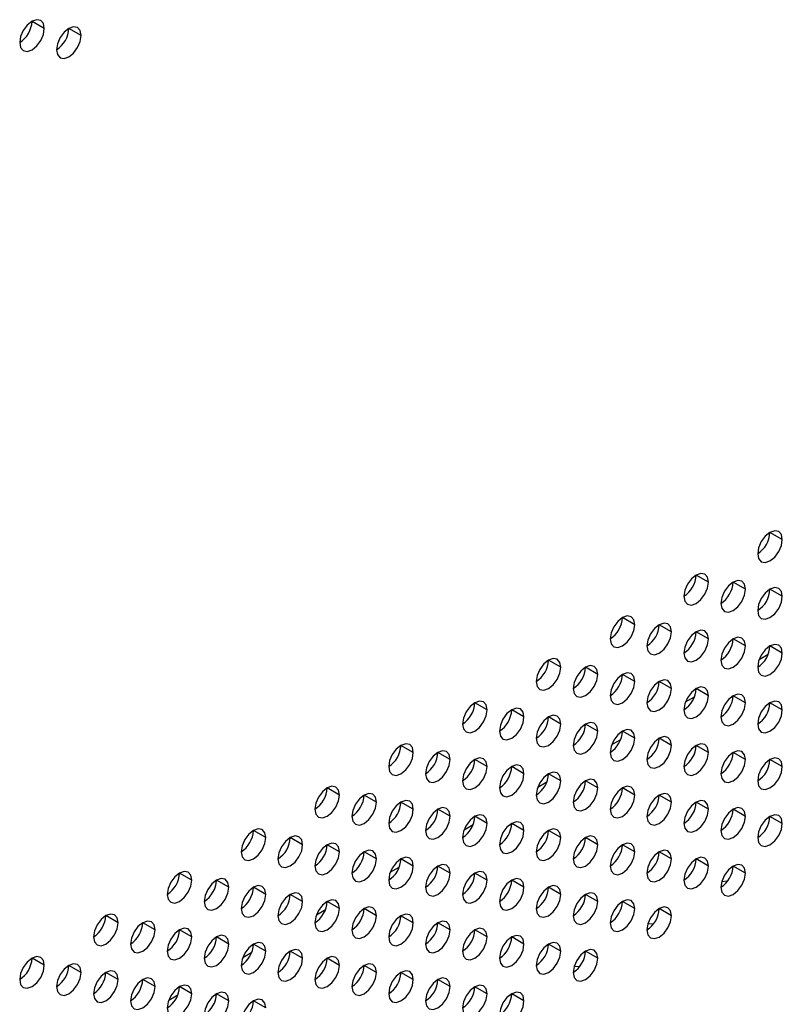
# Model space of a CAD drawing. Header units: millimetres. Extents: x 0 to 1118, y 0 to 864.
# Tile 166 of 256: x 964.16 to 968.54, y 649.1 to 654.76. Entities that reach past the tile are written whole.
import ezdxf

# ---------------------------------------------------------------- set-up
doc = ezdxf.new("R2010")
doc.units = ezdxf.units.MM

msp = doc.modelspace()

# ---------------------------------------------------------------- linework, layer by layer
at = {"color": 7, "linetype": 'Continuous', "lineweight": 25}
for p, q in [((964.3011, 654.7107), (964.2304, 654.7515)), ((964.5132, 654.6699), (964.4425, 654.7107)), ((968.5438, 651.7708), (968.473, 651.8116)), ((968.1195, 651.5259), (968.0488, 651.5667)), ((968.3316, 651.485), (968.2609, 651.5258)), ((968.5438, 651.4442), (968.473, 651.485)), ((967.6952, 651.2809), (967.6245, 651.3218)), ((967.9074, 651.2401), (967.8366, 651.2809)), ((968.1195, 651.1992), (968.0488, 651.2401)), ((968.3316, 651.1584), (968.2609, 651.1992)), ((968.5438, 651.1175), (968.473, 651.1584)), ((968.4115, 651.0814), (968.4633, 651.1113)), ((967.271, 651.036), (967.2003, 651.0768)), ((967.4831, 650.9952), (967.4124, 651.036)), ((967.6952, 650.9543), (967.6245, 650.9951)), ((967.9074, 650.9135), (967.8366, 650.9543)), ((967.9872, 650.8365), (968.039, 650.8664)), ((968.1195, 650.8726), (968.0488, 650.9134)), ((968.3316, 650.8318), (968.2609, 650.8726)), ((966.8467, 650.7911), (966.776, 650.8319)), ((968.5438, 650.7909), (968.473, 650.8317)), ((967.0588, 650.7502), (966.9881, 650.7911)), ((967.271, 650.7094), (967.2003, 650.7502)), ((967.4831, 650.6685), (967.4124, 650.7094)), ((967.6952, 650.6277), (967.6245, 650.6685)), ((966.4224, 650.5462), (966.3517, 650.587)), ((967.563, 650.5916), (967.6147, 650.6215)), ((967.9074, 650.5869), (967.8366, 650.6277)), ((968.1195, 650.546), (968.0488, 650.5868)), ((966.6346, 650.5053), (966.5639, 650.5461)), ((968.3316, 650.5052), (968.2609, 650.546)), ((966.8467, 650.4645), (966.776, 650.5053)), ((968.5438, 650.4643), (968.473, 650.5051)), ((967.0588, 650.4236), (966.9881, 650.4644)), ((967.271, 650.3828), (967.2003, 650.4236)), ((967.1387, 650.3467), (967.1905, 650.3765)), ((967.4831, 650.3419), (967.4124, 650.3827)), ((965.9982, 650.3012), (965.9275, 650.3421)), ((966.2103, 650.2604), (966.1396, 650.3012)), ((967.6952, 650.3011), (967.6245, 650.3419)), ((967.9074, 650.2602), (967.8366, 650.3011)), ((966.4224, 650.2195), (966.3517, 650.2604)), ((968.1195, 650.2194), (968.0488, 650.2602)), ((966.6346, 650.1787), (966.5639, 650.2195)), ((968.3316, 650.1785), (968.2609, 650.2194)), ((966.7145, 650.1017), (966.7662, 650.1316)), ((966.8467, 650.1379), (966.776, 650.1787)), ((967.0588, 650.097), (966.9881, 650.1378)), ((968.5438, 650.1377), (968.473, 650.1785)), ((965.5739, 650.0563), (965.5032, 650.0971)), ((967.271, 650.0562), (967.2003, 650.097)), ((965.786, 650.0155), (965.7153, 650.0563)), ((965.9982, 649.9746), (965.9275, 650.0154)), ((967.4831, 650.0153), (967.4124, 650.0561)), ((967.6952, 649.9745), (967.6245, 650.0153)), ((966.2103, 649.9338), (966.1396, 649.9746)), ((967.9074, 649.9336), (967.8366, 649.9744)), ((966.4224, 649.8929), (966.3517, 649.9338)), ((968.1195, 649.8928), (968.0488, 649.9336)), ((965.1496, 649.8114), (965.0789, 649.8522)), ((966.2902, 649.8568), (966.342, 649.8867)), ((966.6346, 649.8521), (966.5639, 649.8929)), ((966.8467, 649.8112), (966.776, 649.8521)), ((968.2518, 649.8868), (968.2606, 649.8852)), ((968.3316, 649.8519), (968.2609, 649.8927)), ((965.3618, 649.7705), (965.2911, 649.8114)), ((967.0588, 649.7704), (966.9881, 649.8112)), ((965.5739, 649.7297), (965.5032, 649.7705)), ((965.786, 649.6889), (965.7153, 649.7297)), ((967.271, 649.7295), (967.2003, 649.7704)), ((967.4831, 649.6887), (967.4124, 649.7295)), ((968.1984, 649.7755), (968.1904, 649.7771)), ((965.9982, 649.648), (965.9275, 649.6888)), ((967.6952, 649.6478), (967.6245, 649.6887)), ((965.8659, 649.6119), (965.9177, 649.6418)), ((966.2103, 649.6072), (966.1396, 649.648)), ((967.8275, 649.6419), (967.8364, 649.6402)), ((967.9074, 649.607), (967.8366, 649.6478)), ((964.7254, 649.5665), (964.6547, 649.6073)), ((964.9375, 649.5256), (964.8668, 649.5664)), ((966.4224, 649.5663), (966.3517, 649.6071)), ((966.6346, 649.5255), (966.5639, 649.5663)), ((965.1496, 649.4848), (965.0789, 649.5256)), ((966.8467, 649.4846), (966.776, 649.5254)), ((967.7741, 649.5306), (967.7662, 649.5321)), ((965.3618, 649.4439), (965.2911, 649.4848)), ((967.0588, 649.4438), (966.9881, 649.4846)), ((965.4417, 649.367), (965.4934, 649.3968)), ((965.5739, 649.4031), (965.5032, 649.4439)), ((965.786, 649.3622), (965.7153, 649.4031)), ((967.271, 649.4029), (967.2003, 649.4437)), ((967.4033, 649.397), (967.4121, 649.3953)), ((967.4831, 649.3621), (967.4124, 649.4029)), ((964.3011, 649.3216), (964.2304, 649.3624)), ((965.9982, 649.3214), (965.9275, 649.3622)), ((964.5132, 649.2807), (964.4425, 649.3215)), ((964.7254, 649.2399), (964.6547, 649.2807)), ((966.2103, 649.2805), (966.1396, 649.3214)), ((966.4224, 649.2397), (966.3517, 649.2805)), ((967.3499, 649.2857), (967.3419, 649.2872)), ((964.9375, 649.199), (964.8668, 649.2398)), ((966.6346, 649.1989), (966.5639, 649.2397)), ((965.1496, 649.1582), (965.0789, 649.199)), ((966.8467, 649.158), (966.776, 649.1988)), ((965.0174, 649.122), (965.0692, 649.1519)), ((965.3618, 649.1173), (965.2911, 649.1581)), ((965.5739, 649.0765), (965.5032, 649.1173)), ((966.979, 649.152), (966.9878, 649.1504)), ((967.0588, 649.1172), (966.9881, 649.158))]:
    msp.add_line(p, q, dxfattribs=at)
at = {"color": 7, "linetype": 'Continuous', "lineweight": 25, "flags": 128}
for points in [[(964.3011, 654.7107), (964.2957, 654.7389), (964.2804, 654.7565), (964.2575, 654.761), (964.2304, 654.7516), (964.2033, 654.7297), (964.1804, 654.6988), (964.1651, 654.6634), (964.1597, 654.6291)], [(964.5132, 654.6699), (964.5079, 654.698), (964.4925, 654.7157), (964.4696, 654.7201), (964.4425, 654.7107), (964.4155, 654.6889), (964.3925, 654.6579), (964.3772, 654.6226), (964.3718, 654.5882)], [(964.1597, 654.6291), (964.1651, 654.6009), (964.1804, 654.5833), (964.2033, 654.5788), (964.2304, 654.5882), (964.2575, 654.6101), (964.2804, 654.641), (964.2957, 654.6764), (964.3011, 654.7107)], [(964.3718, 654.5882), (964.3772, 654.5601), (964.3925, 654.5425), (964.4155, 654.538), (964.4425, 654.5474), (964.4696, 654.5692), (964.4925, 654.6002), (964.5079, 654.6355), (964.5132, 654.6699)], [(968.5438, 651.7708), (968.5384, 651.7989), (968.523, 651.8166), (968.5001, 651.821), (968.473, 651.8116), (968.446, 651.7898), (968.423, 651.7588), (968.4077, 651.7235), (968.4023, 651.6891)], [(968.4023, 651.6891), (968.4077, 651.661), (968.423, 651.6434), (968.446, 651.6389), (968.473, 651.6483), (968.5001, 651.6701), (968.523, 651.7011), (968.5384, 651.7364), (968.5438, 651.7708)], [(968.1195, 651.5259), (968.1141, 651.554), (968.0988, 651.5716), (968.0758, 651.5761), (968.0488, 651.5667), (968.0217, 651.5449), (967.9988, 651.5139), (967.9835, 651.4786), (967.9781, 651.4442)], [(967.9781, 651.4442), (967.9835, 651.4161), (967.9988, 651.3984), (968.0217, 651.394), (968.0488, 651.4034), (968.0758, 651.4252), (968.0988, 651.4562), (968.1141, 651.4915), (968.1195, 651.5259)], [(968.3316, 651.485), (968.3262, 651.5131), (968.3109, 651.5308), (968.288, 651.5352), (968.2609, 651.5258), (968.2339, 651.504), (968.2109, 651.4731), (968.1956, 651.4377), (968.1902, 651.4034)], [(968.1902, 651.4034), (968.1956, 651.3752), (968.2109, 651.3576), (968.2339, 651.3531), (968.2609, 651.3625), (968.288, 651.3844), (968.3109, 651.4153), (968.3262, 651.4507), (968.3316, 651.485)], [(968.5438, 651.4442), (968.5384, 651.4723), (968.523, 651.4899), (968.5001, 651.4944), (968.473, 651.485), (968.446, 651.4632), (968.423, 651.4322), (968.4077, 651.3969), (968.4023, 651.3625)], [(968.4023, 651.3625), (968.4077, 651.3344), (968.423, 651.3167), (968.446, 651.3123), (968.473, 651.3217), (968.5001, 651.3435), (968.523, 651.3745), (968.5384, 651.4098), (968.5438, 651.4442)], [(967.6952, 651.2809), (967.6898, 651.3091), (967.6745, 651.3267), (967.6516, 651.3312), (967.6245, 651.3218), (967.5975, 651.2999), (967.5745, 651.269), (967.5592, 651.2336), (967.5538, 651.1993)], [(967.5538, 651.1993), (967.5592, 651.1712), (967.5745, 651.1535), (967.5975, 651.1491), (967.6245, 651.1585), (967.6516, 651.1803), (967.6745, 651.2112), (967.6898, 651.2466), (967.6952, 651.2809)], [(967.9074, 651.2401), (967.902, 651.2682), (967.8866, 651.2859), (967.8637, 651.2903), (967.8366, 651.2809), (967.8096, 651.2591), (967.7866, 651.2281), (967.7713, 651.1928), (967.7659, 651.1584)], [(967.7659, 651.1584), (967.7713, 651.1303), (967.7866, 651.1127), (967.8096, 651.1082), (967.8366, 651.1176), (967.8637, 651.1394), (967.8866, 651.1704), (967.902, 651.2057), (967.9074, 651.2401)], [(968.1195, 651.1992), (968.1141, 651.2274), (968.0988, 651.245), (968.0758, 651.2495), (968.0488, 651.2401), (968.0217, 651.2182), (967.9988, 651.1873), (967.9835, 651.152), (967.9781, 651.1176)], [(968.3316, 651.1584), (968.3262, 651.1865), (968.3109, 651.2042), (968.288, 651.2086), (968.2609, 651.1992), (968.2339, 651.1774), (968.2109, 651.1464), (968.1956, 651.1111), (968.1902, 651.0767)], [(967.9781, 651.1176), (967.9835, 651.0895), (967.9988, 651.0718), (968.0217, 651.0674), (968.0488, 651.0768), (968.0758, 651.0986), (968.0988, 651.1295), (968.1141, 651.1649), (968.1195, 651.1992)], [(968.1902, 651.0767), (968.1956, 651.0486), (968.2109, 651.031), (968.2339, 651.0265), (968.2609, 651.0359), (968.288, 651.0578), (968.3109, 651.0887), (968.3262, 651.124), (968.3316, 651.1584)], [(968.5438, 651.1175), (968.5384, 651.1457), (968.523, 651.1633), (968.5001, 651.1678), (968.473, 651.1584), (968.446, 651.1365), (968.423, 651.1056), (968.4077, 651.0703), (968.4023, 651.0359)], [(968.4023, 651.0359), (968.4077, 651.0078), (968.423, 650.9901), (968.446, 650.9857), (968.473, 650.9951), (968.5001, 651.0169), (968.523, 651.0478), (968.5384, 651.0832), (968.5438, 651.1175)], [(967.271, 651.036), (967.2656, 651.0641), (967.2503, 651.0818), (967.2273, 651.0862), (967.2003, 651.0768), (967.1732, 651.055), (967.1503, 651.0241), (967.1349, 650.9887), (967.1295, 650.9544)], [(967.1295, 650.9544), (967.1349, 650.9262), (967.1503, 650.9086), (967.1732, 650.9041), (967.2003, 650.9135), (967.2273, 650.9354), (967.2503, 650.9663), (967.2656, 651.0017), (967.271, 651.036)], [(967.4831, 650.9952), (967.4777, 651.0233), (967.4624, 651.0409), (967.4394, 651.0454), (967.4124, 651.036), (967.3853, 651.0142), (967.3624, 650.9832), (967.3471, 650.9479), (967.3417, 650.9135)], [(967.3417, 650.9135), (967.3471, 650.8854), (967.3624, 650.8677), (967.3853, 650.8633), (967.4124, 650.8727), (967.4394, 650.8945), (967.4624, 650.9255), (967.4777, 650.9608), (967.4831, 650.9952)], [(967.6952, 650.9543), (967.6898, 650.9825), (967.6745, 651.0001), (967.6516, 651.0046), (967.6245, 650.9951), (967.5975, 650.9733), (967.5745, 650.9424), (967.5592, 650.907), (967.5538, 650.8727)], [(967.5538, 650.8727), (967.5592, 650.8445), (967.5745, 650.8269), (967.5975, 650.8224), (967.6245, 650.8318), (967.6516, 650.8537), (967.6745, 650.8846), (967.6898, 650.92), (967.6952, 650.9543)], [(967.9074, 650.9135), (967.902, 650.9416), (967.8866, 650.9593), (967.8637, 650.9637), (967.8366, 650.9543), (967.8096, 650.9325), (967.7866, 650.9015), (967.7713, 650.8662), (967.7659, 650.8318)], [(968.1195, 650.8726), (968.1141, 650.9008), (968.0988, 650.9184), (968.0758, 650.9229), (968.0488, 650.9135), (968.0217, 650.8916), (967.9988, 650.8607), (967.9835, 650.8253), (967.9781, 650.791)], [(967.7659, 650.8318), (967.7713, 650.8037), (967.7866, 650.786), (967.8096, 650.7816), (967.8366, 650.791), (967.8637, 650.8128), (967.8866, 650.8438), (967.902, 650.8791), (967.9074, 650.9135)], [(967.9781, 650.791), (967.9835, 650.7628), (967.9988, 650.7452), (968.0217, 650.7407), (968.0488, 650.7501), (968.0758, 650.772), (968.0988, 650.8029), (968.1141, 650.8383), (968.1195, 650.8726)], [(968.3316, 650.8318), (968.3262, 650.8599), (968.3109, 650.8776), (968.288, 650.882), (968.2609, 650.8726), (968.2339, 650.8508), (968.2109, 650.8198), (968.1956, 650.7845), (968.1902, 650.7501)], [(966.8467, 650.7911), (966.8413, 650.8192), (966.826, 650.8369), (966.803, 650.8413), (966.776, 650.8319), (966.7489, 650.8101), (966.726, 650.7791), (966.7107, 650.7438), (966.7053, 650.7094)], [(968.1902, 650.7501), (968.1956, 650.722), (968.2109, 650.7044), (968.2339, 650.6999), (968.2609, 650.7093), (968.288, 650.7311), (968.3109, 650.7621), (968.3262, 650.7974), (968.3316, 650.8318)], [(968.5438, 650.7909), (968.5384, 650.8191), (968.523, 650.8367), (968.5001, 650.8412), (968.473, 650.8318), (968.446, 650.8099), (968.423, 650.779), (968.4077, 650.7436), (968.4023, 650.7093)], [(966.7053, 650.7094), (966.7107, 650.6813), (966.726, 650.6637), (966.7489, 650.6592), (966.776, 650.6686), (966.803, 650.6904), (966.826, 650.7214), (966.8413, 650.7567), (966.8467, 650.7911)], [(967.0588, 650.7502), (967.0534, 650.7784), (967.0381, 650.796), (967.0152, 650.8005), (966.9881, 650.7911), (966.9611, 650.7692), (966.9381, 650.7383), (966.9228, 650.703), (966.9174, 650.6686)], [(966.9174, 650.6686), (966.9228, 650.6405), (966.9381, 650.6228), (966.9611, 650.6184), (966.9881, 650.6278), (967.0152, 650.6496), (967.0381, 650.6805), (967.0534, 650.7159), (967.0588, 650.7502)], [(967.271, 650.7094), (967.2656, 650.7375), (967.2503, 650.7552), (967.2273, 650.7596), (967.2003, 650.7502), (967.1732, 650.7284), (967.1503, 650.6974), (967.1349, 650.6621), (967.1295, 650.6278)], [(968.4023, 650.7093), (968.4077, 650.6811), (968.423, 650.6635), (968.446, 650.659), (968.473, 650.6685), (968.5001, 650.6903), (968.523, 650.7212), (968.5384, 650.7566), (968.5438, 650.7909)], [(967.1295, 650.6278), (967.1349, 650.5996), (967.1503, 650.582), (967.1732, 650.5775), (967.2003, 650.5869), (967.2273, 650.6088), (967.2503, 650.6397), (967.2656, 650.675), (967.271, 650.7094)], [(967.4831, 650.6685), (967.4777, 650.6967), (967.4624, 650.7143), (967.4394, 650.7188), (967.4124, 650.7094), (967.3853, 650.6875), (967.3624, 650.6566), (967.3471, 650.6213), (967.3417, 650.5869)], [(967.3417, 650.5869), (967.3471, 650.5588), (967.3624, 650.5411), (967.3853, 650.5367), (967.4124, 650.5461), (967.4394, 650.5679), (967.4624, 650.5989), (967.4777, 650.6342), (967.4831, 650.6685)], [(967.6952, 650.6277), (967.6898, 650.6558), (967.6745, 650.6735), (967.6516, 650.6779), (967.6245, 650.6685), (967.5975, 650.6467), (967.5745, 650.6158), (967.5592, 650.5804), (967.5538, 650.5461)], [(967.9074, 650.5869), (967.902, 650.615), (967.8866, 650.6326), (967.8637, 650.6371), (967.8366, 650.6277), (967.8096, 650.6058), (967.7866, 650.5749), (967.7713, 650.5396), (967.7659, 650.5052)], [(966.4224, 650.5462), (966.4171, 650.5743), (966.4017, 650.5919), (966.3788, 650.5964), (966.3517, 650.587), (966.3247, 650.5652), (966.3017, 650.5342), (966.2864, 650.4989), (966.281, 650.4645)], [(967.5538, 650.5461), (967.5592, 650.5179), (967.5745, 650.5003), (967.5975, 650.4958), (967.6245, 650.5052), (967.6516, 650.5271), (967.6745, 650.558), (967.6898, 650.5933), (967.6952, 650.6277)], [(967.7659, 650.5052), (967.7713, 650.4771), (967.7866, 650.4594), (967.8096, 650.455), (967.8366, 650.4644), (967.8637, 650.4862), (967.8866, 650.5172), (967.902, 650.5525), (967.9074, 650.5869)], [(968.1195, 650.546), (968.1141, 650.5741), (968.0988, 650.5918), (968.0758, 650.5962), (968.0488, 650.5868), (968.0217, 650.565), (967.9988, 650.5341), (967.9835, 650.4987), (967.9781, 650.4644)], [(966.281, 650.4645), (966.2864, 650.4364), (966.3017, 650.4187), (966.3247, 650.4143), (966.3517, 650.4237), (966.3788, 650.4455), (966.4017, 650.4765), (966.4171, 650.5118), (966.4224, 650.5462)], [(966.6346, 650.5053), (966.6292, 650.5335), (966.6139, 650.5511), (966.5909, 650.5556), (966.5639, 650.5462), (966.5368, 650.5243), (966.5139, 650.4934), (966.4985, 650.458), (966.4931, 650.4237)], [(967.9781, 650.4644), (967.9835, 650.4362), (967.9988, 650.4186), (968.0217, 650.4141), (968.0488, 650.4235), (968.0758, 650.4454), (968.0988, 650.4763), (968.1141, 650.5116), (968.1195, 650.546)], [(968.3316, 650.5052), (968.3262, 650.5333), (968.3109, 650.5509), (968.288, 650.5554), (968.2609, 650.546), (968.2339, 650.5242), (968.2109, 650.4932), (968.1956, 650.4579), (968.1902, 650.4235)], [(966.4931, 650.4237), (966.4985, 650.3955), (966.5139, 650.3779), (966.5368, 650.3734), (966.5639, 650.3828), (966.5909, 650.4047), (966.6139, 650.4356), (966.6292, 650.471), (966.6346, 650.5053)], [(966.8467, 650.4645), (966.8413, 650.4926), (966.826, 650.5103), (966.803, 650.5147), (966.776, 650.5053), (966.7489, 650.4835), (966.726, 650.4525), (966.7107, 650.4172), (966.7053, 650.3828)], [(967.0588, 650.4236), (967.0534, 650.4518), (967.0381, 650.4694), (967.0152, 650.4739), (966.9881, 650.4645), (966.9611, 650.4426), (966.9381, 650.4117), (966.9228, 650.3763), (966.9174, 650.342)], [(968.1902, 650.4235), (968.1956, 650.3954), (968.2109, 650.3777), (968.2339, 650.3733), (968.2609, 650.3827), (968.288, 650.4045), (968.3109, 650.4355), (968.3262, 650.4708), (968.3316, 650.5052)], [(968.5438, 650.4643), (968.5384, 650.4925), (968.523, 650.5101), (968.5001, 650.5146), (968.473, 650.5051), (968.446, 650.4833), (968.423, 650.4524), (968.4077, 650.417), (968.4023, 650.3827)], [(966.7053, 650.3828), (966.7107, 650.3547), (966.726, 650.337), (966.7489, 650.3326), (966.776, 650.342), (966.803, 650.3638), (966.826, 650.3948), (966.8413, 650.4301), (966.8467, 650.4645)], [(966.9174, 650.342), (966.9228, 650.3138), (966.9381, 650.2962), (966.9611, 650.2917), (966.9881, 650.3011), (967.0152, 650.323), (967.0381, 650.3539), (967.0534, 650.3893), (967.0588, 650.4236)], [(967.271, 650.3828), (967.2656, 650.4109), (967.2503, 650.4286), (967.2273, 650.433), (967.2003, 650.4236), (967.1732, 650.4018), (967.1503, 650.3708), (967.1349, 650.3355), (967.1295, 650.3011)], [(968.4023, 650.3827), (968.4077, 650.3545), (968.423, 650.3369), (968.446, 650.3324), (968.473, 650.3418), (968.5001, 650.3637), (968.523, 650.3946), (968.5384, 650.43), (968.5438, 650.4643)], [(965.9982, 650.3012), (965.9928, 650.3294), (965.9775, 650.347), (965.9545, 650.3515), (965.9275, 650.3421), (965.9004, 650.3202), (965.8775, 650.2893), (965.8621, 650.254), (965.8568, 650.2196)], [(967.1295, 650.3011), (967.1349, 650.273), (967.1503, 650.2554), (967.1732, 650.2509), (967.2003, 650.2603), (967.2273, 650.2821), (967.2503, 650.3131), (967.2656, 650.3484), (967.271, 650.3828)], [(967.4831, 650.3419), (967.4777, 650.3701), (967.4624, 650.3877), (967.4394, 650.3922), (967.4124, 650.3828), (967.3853, 650.3609), (967.3624, 650.33), (967.3471, 650.2946), (967.3417, 650.2603)], [(965.8568, 650.2196), (965.8621, 650.1915), (965.8775, 650.1738), (965.9004, 650.1694), (965.9275, 650.1788), (965.9545, 650.2006), (965.9775, 650.2315), (965.9928, 650.2669), (965.9982, 650.3012)], [(966.2103, 650.2604), (966.2049, 650.2885), (966.1896, 650.3062), (966.1667, 650.3106), (966.1396, 650.3012), (966.1125, 650.2794), (966.0896, 650.2484), (966.0743, 650.2131), (966.0689, 650.1788)], [(967.3417, 650.2603), (967.3471, 650.2321), (967.3624, 650.2145), (967.3853, 650.21), (967.4124, 650.2195), (967.4394, 650.2413), (967.4624, 650.2722), (967.4777, 650.3076), (967.4831, 650.3419)], [(967.6952, 650.3011), (967.6898, 650.3292), (967.6745, 650.3469), (967.6516, 650.3513), (967.6245, 650.3419), (967.5975, 650.3201), (967.5745, 650.2891), (967.5592, 650.2538), (967.5538, 650.2194)], [(967.5538, 650.2194), (967.5592, 650.1913), (967.5745, 650.1737), (967.5975, 650.1692), (967.6245, 650.1786), (967.6516, 650.2004), (967.6745, 650.2314), (967.6898, 650.2667), (967.6952, 650.3011)], [(967.9074, 650.2602), (967.902, 650.2884), (967.8866, 650.306), (967.8637, 650.3105), (967.8366, 650.3011), (967.8096, 650.2792), (967.7866, 650.2483), (967.7713, 650.2129), (967.7659, 650.1786)], [(966.0689, 650.1788), (966.0743, 650.1506), (966.0896, 650.133), (966.1125, 650.1285), (966.1396, 650.1379), (966.1667, 650.1598), (966.1896, 650.1907), (966.2049, 650.226), (966.2103, 650.2604)], [(966.4224, 650.2195), (966.4171, 650.2477), (966.4017, 650.2653), (966.3788, 650.2698), (966.3517, 650.2604), (966.3247, 650.2385), (966.3017, 650.2076), (966.2864, 650.1723), (966.281, 650.1379)], [(967.7659, 650.1786), (967.7713, 650.1505), (967.7866, 650.1328), (967.8096, 650.1284), (967.8366, 650.1378), (967.8637, 650.1596), (967.8866, 650.1905), (967.902, 650.2259), (967.9074, 650.2602)], [(968.1195, 650.2194), (968.1141, 650.2475), (968.0988, 650.2652), (968.0758, 650.2696), (968.0488, 650.2602), (968.0217, 650.2384), (967.9988, 650.2074), (967.9835, 650.1721), (967.9781, 650.1377)], [(966.281, 650.1379), (966.2864, 650.1098), (966.3017, 650.0921), (966.3247, 650.0877), (966.3517, 650.0971), (966.3788, 650.1189), (966.4017, 650.1499), (966.4171, 650.1852), (966.4224, 650.2195)], [(966.6346, 650.1787), (966.6292, 650.2068), (966.6139, 650.2245), (966.5909, 650.2289), (966.5639, 650.2195), (966.5368, 650.1977), (966.5139, 650.1668), (966.4985, 650.1314), (966.4931, 650.0971)], [(966.8467, 650.1379), (966.8413, 650.166), (966.826, 650.1836), (966.803, 650.1881), (966.776, 650.1787), (966.7489, 650.1569), (966.726, 650.1259), (966.7107, 650.0906), (966.7053, 650.0562)], [(967.9781, 650.1377), (967.9835, 650.1096), (967.9988, 650.092), (968.0217, 650.0875), (968.0488, 650.0969), (968.0758, 650.1188), (968.0988, 650.1497), (968.1141, 650.185), (968.1195, 650.2194)], [(968.3316, 650.1785), (968.3262, 650.2067), (968.3109, 650.2243), (968.288, 650.2288), (968.2609, 650.2194), (968.2339, 650.1975), (968.2109, 650.1666), (968.1956, 650.1313), (968.1902, 650.0969)], [(968.5438, 650.1377), (968.5384, 650.1658), (968.523, 650.1835), (968.5001, 650.1879), (968.473, 650.1785), (968.446, 650.1567), (968.423, 650.1257), (968.4077, 650.0904), (968.4023, 650.0561)], [(966.4931, 650.0971), (966.4985, 650.0689), (966.5139, 650.0513), (966.5368, 650.0468), (966.5639, 650.0562), (966.5909, 650.0781), (966.6139, 650.109), (966.6292, 650.1443), (966.6346, 650.1787)], [(966.7053, 650.0562), (966.7107, 650.0281), (966.726, 650.0104), (966.7489, 650.006), (966.776, 650.0154), (966.803, 650.0372), (966.826, 650.0682), (966.8413, 650.1035), (966.8467, 650.1379)], [(967.0588, 650.097), (967.0534, 650.1251), (967.0381, 650.1428), (967.0152, 650.1472), (966.9881, 650.1378), (966.9611, 650.116), (966.9381, 650.0851), (966.9228, 650.0497), (966.9174, 650.0154)], [(968.1902, 650.0969), (968.1956, 650.0688), (968.2109, 650.0511), (968.2339, 650.0467), (968.2609, 650.0561), (968.288, 650.0779), (968.3109, 650.1088), (968.3262, 650.1442), (968.3316, 650.1785)], [(968.4023, 650.0561), (968.4077, 650.0279), (968.423, 650.0103), (968.446, 650.0058), (968.473, 650.0152), (968.5001, 650.0371), (968.523, 650.068), (968.5384, 650.1033), (968.5438, 650.1377)], [(965.5739, 650.0563), (965.5685, 650.0845), (965.5532, 650.1021), (965.5303, 650.1066), (965.5032, 650.0972), (965.4761, 650.0753), (965.4532, 650.0444), (965.4379, 650.009), (965.4325, 649.9747)], [(966.9174, 650.0154), (966.9228, 649.9872), (966.9381, 649.9696), (966.9611, 649.9651), (966.9881, 649.9745), (967.0152, 649.9964), (967.0381, 650.0273), (967.0534, 650.0627), (967.0588, 650.097)], [(967.271, 650.0562), (967.2656, 650.0843), (967.2503, 650.1019), (967.2273, 650.1064), (967.2003, 650.097), (967.1732, 650.0752), (967.1503, 650.0442), (967.1349, 650.0089), (967.1295, 649.9745)], [(965.4325, 649.9747), (965.4379, 649.9465), (965.4532, 649.9289), (965.4761, 649.9244), (965.5032, 649.9338), (965.5303, 649.9557), (965.5532, 649.9866), (965.5685, 650.022), (965.5739, 650.0563)], [(965.786, 650.0155), (965.7807, 650.0436), (965.7653, 650.0613), (965.7424, 650.0657), (965.7153, 650.0563), (965.6883, 650.0345), (965.6653, 650.0035), (965.65, 649.9682), (965.6446, 649.9338)], [(965.6446, 649.9338), (965.65, 649.9057), (965.6653, 649.888), (965.6883, 649.8836), (965.7153, 649.893), (965.7424, 649.9148), (965.7653, 649.9458), (965.7807, 649.9811), (965.786, 650.0155)], [(965.9982, 649.9746), (965.9928, 650.0028), (965.9775, 650.0204), (965.9545, 650.0249), (965.9275, 650.0155), (965.9004, 649.9936), (965.8775, 649.9627), (965.8621, 649.9273), (965.8568, 649.893)], [(967.1295, 649.9745), (967.1349, 649.9464), (967.1503, 649.9287), (967.1732, 649.9243), (967.2003, 649.9337), (967.2273, 649.9555), (967.2503, 649.9865), (967.2656, 650.0218), (967.271, 650.0562)], [(967.4831, 650.0153), (967.4777, 650.0435), (967.4624, 650.0611), (967.4394, 650.0656), (967.4124, 650.0561), (967.3853, 650.0343), (967.3624, 650.0034), (967.3471, 649.968), (967.3417, 649.9337)], [(967.3417, 649.9337), (967.3471, 649.9055), (967.3624, 649.8879), (967.3853, 649.8834), (967.4124, 649.8928), (967.4394, 649.9147), (967.4624, 649.9456), (967.4777, 649.981), (967.4831, 650.0153)], [(967.6952, 649.9745), (967.6898, 650.0026), (967.6745, 650.0202), (967.6516, 650.0247), (967.6245, 650.0153), (967.5975, 649.9935), (967.5745, 649.9625), (967.5592, 649.9272), (967.5538, 649.8928)], [(965.8568, 649.893), (965.8621, 649.8648), (965.8775, 649.8472), (965.9004, 649.8427), (965.9275, 649.8522), (965.9545, 649.874), (965.9775, 649.9049), (965.9928, 649.9403), (965.9982, 649.9746)], [(966.2103, 649.9338), (966.2049, 649.9619), (966.1896, 649.9796), (966.1667, 649.984), (966.1396, 649.9746), (966.1125, 649.9528), (966.0896, 649.9218), (966.0743, 649.8865), (966.0689, 649.8521)], [(967.5538, 649.8928), (967.5592, 649.8647), (967.5745, 649.847), (967.5975, 649.8426), (967.6245, 649.852), (967.6516, 649.8738), (967.6745, 649.9048), (967.6898, 649.9401), (967.6952, 649.9745)], [(967.9074, 649.9336), (967.902, 649.9618), (967.8866, 649.9794), (967.8637, 649.9839), (967.8366, 649.9745), (967.8096, 649.9526), (967.7866, 649.9217), (967.7713, 649.8863), (967.7659, 649.852)], [(966.0689, 649.8521), (966.0743, 649.824), (966.0896, 649.8064), (966.1125, 649.8019), (966.1396, 649.8113), (966.1667, 649.8331), (966.1896, 649.8641), (966.2049, 649.8994), (966.2103, 649.9338)], [(966.4224, 649.8929), (966.4171, 649.9211), (966.4017, 649.9387), (966.3788, 649.9432), (966.3517, 649.9338), (966.3247, 649.9119), (966.3017, 649.881), (966.2864, 649.8456), (966.281, 649.8113)], [(966.6346, 649.8521), (966.6292, 649.8802), (966.6139, 649.8979), (966.5909, 649.9023), (966.5639, 649.8929), (966.5368, 649.8711), (966.5139, 649.8401), (966.4985, 649.8048), (966.4931, 649.7704)], [(967.7659, 649.852), (967.7713, 649.8238), (967.7866, 649.8062), (967.8096, 649.8017), (967.8366, 649.8111), (967.8637, 649.833), (967.8866, 649.8639), (967.902, 649.8993), (967.9074, 649.9336)], [(968.1195, 649.8928), (968.1141, 649.9209), (968.0988, 649.9386), (968.0758, 649.943), (968.0488, 649.9336), (968.0217, 649.9118), (967.9988, 649.8808), (967.9835, 649.8455), (967.9781, 649.8111)], [(968.3316, 649.8519), (968.3262, 649.8801), (968.3109, 649.8977), (968.288, 649.9022), (968.2609, 649.8928), (968.2339, 649.8709), (968.2109, 649.84), (968.1956, 649.8046), (968.1902, 649.7703)], [(965.1496, 649.8114), (965.1443, 649.8395), (965.1289, 649.8572), (965.106, 649.8616), (965.0789, 649.8522), (965.0519, 649.8304), (965.0289, 649.7995), (965.0136, 649.7641), (965.0082, 649.7298)], [(966.281, 649.8113), (966.2864, 649.7832), (966.3017, 649.7655), (966.3247, 649.7611), (966.3517, 649.7705), (966.3788, 649.7923), (966.4017, 649.8232), (966.4171, 649.8586), (966.4224, 649.8929)], [(966.4931, 649.7704), (966.4985, 649.7423), (966.5139, 649.7247), (966.5368, 649.7202), (966.5639, 649.7296), (966.5909, 649.7514), (966.6139, 649.7824), (966.6292, 649.8177), (966.6346, 649.8521)], [(966.8467, 649.8112), (966.8413, 649.8394), (966.826, 649.857), (966.803, 649.8615), (966.776, 649.8521), (966.7489, 649.8302), (966.726, 649.7993), (966.7107, 649.764), (966.7053, 649.7296)], [(967.9781, 649.8111), (967.9835, 649.783), (967.9988, 649.7653), (968.0217, 649.7609), (968.0488, 649.7703), (968.0758, 649.7921), (968.0988, 649.8231), (968.1141, 649.8584), (968.1195, 649.8928)], [(968.1902, 649.7703), (968.1956, 649.7421), (968.2109, 649.7245), (968.2339, 649.72), (968.2609, 649.7295), (968.288, 649.7513), (968.3109, 649.7822), (968.3262, 649.8176), (968.3316, 649.8519)], [(965.0082, 649.7298), (965.0136, 649.7016), (965.0289, 649.684), (965.0519, 649.6795), (965.0789, 649.6889), (965.106, 649.7108), (965.1289, 649.7417), (965.1443, 649.777), (965.1496, 649.8114)], [(965.3618, 649.7705), (965.3564, 649.7987), (965.3411, 649.8163), (965.3181, 649.8208), (965.2911, 649.8114), (965.264, 649.7895), (965.2411, 649.7586), (965.2257, 649.7233), (965.2204, 649.6889)], [(966.7053, 649.7296), (966.7107, 649.7015), (966.726, 649.6838), (966.7489, 649.6794), (966.776, 649.6888), (966.803, 649.7106), (966.826, 649.7415), (966.8413, 649.7769), (966.8467, 649.8112)], [(967.0588, 649.7704), (967.0534, 649.7985), (967.0381, 649.8162), (967.0152, 649.8206), (966.9881, 649.8112), (966.9611, 649.7894), (966.9381, 649.7584), (966.9228, 649.7231), (966.9174, 649.6887)], [(968.1955, 649.8045), (968.2256, 649.8072), (968.2298, 649.8071)], [(965.2204, 649.6889), (965.2257, 649.6608), (965.2411, 649.6431), (965.264, 649.6387), (965.2911, 649.6481), (965.3181, 649.6699), (965.3411, 649.7009), (965.3564, 649.7362), (965.3618, 649.7705)], [(965.5739, 649.7297), (965.5685, 649.7578), (965.5532, 649.7755), (965.5303, 649.7799), (965.5032, 649.7705), (965.4761, 649.7487), (965.4532, 649.7178), (965.4379, 649.6824), (965.4325, 649.6481)], [(965.4325, 649.6481), (965.4379, 649.6199), (965.4532, 649.6023), (965.4761, 649.5978), (965.5032, 649.6072), (965.5303, 649.6291), (965.5532, 649.66), (965.5685, 649.6953), (965.5739, 649.7297)], [(965.786, 649.6889), (965.7807, 649.717), (965.7653, 649.7346), (965.7424, 649.7391), (965.7153, 649.7297), (965.6883, 649.7079), (965.6653, 649.6769), (965.65, 649.6416), (965.6446, 649.6072)], [(966.9174, 649.6887), (966.9228, 649.6606), (966.9381, 649.643), (966.9611, 649.6385), (966.9881, 649.6479), (967.0152, 649.6698), (967.0381, 649.7007), (967.0534, 649.736), (967.0588, 649.7704)], [(967.271, 649.7295), (967.2656, 649.7577), (967.2503, 649.7753), (967.2273, 649.7798), (967.2003, 649.7704), (967.1732, 649.7485), (967.1503, 649.7176), (967.1349, 649.6823), (967.1295, 649.6479)], [(967.1295, 649.6479), (967.1349, 649.6198), (967.1503, 649.6021), (967.1732, 649.5977), (967.2003, 649.6071), (967.2273, 649.6289), (967.2503, 649.6598), (967.2656, 649.6952), (967.271, 649.7295)], [(967.4831, 649.6887), (967.4777, 649.7168), (967.4624, 649.7345), (967.4394, 649.7389), (967.4124, 649.7295), (967.3853, 649.7077), (967.3624, 649.6768), (967.3471, 649.6414), (967.3417, 649.6071)], [(965.6446, 649.6072), (965.65, 649.5791), (965.6653, 649.5614), (965.6883, 649.557), (965.7153, 649.5664), (965.7424, 649.5882), (965.7653, 649.6192), (965.7807, 649.6545), (965.786, 649.6889)], [(965.9982, 649.648), (965.9928, 649.6761), (965.9775, 649.6938), (965.9545, 649.6982), (965.9275, 649.6888), (965.9004, 649.667), (965.8775, 649.6361), (965.8621, 649.6007), (965.8568, 649.5664)], [(967.3417, 649.6071), (967.3471, 649.5789), (967.3624, 649.5613), (967.3853, 649.5568), (967.4124, 649.5662), (967.4394, 649.5881), (967.4624, 649.619), (967.4777, 649.6543), (967.4831, 649.6887)], [(967.6952, 649.6478), (967.6898, 649.676), (967.6745, 649.6936), (967.6516, 649.6981), (967.6245, 649.6887), (967.5975, 649.6668), (967.5745, 649.6359), (967.5592, 649.6006), (967.5538, 649.5662)], [(964.7254, 649.5665), (964.72, 649.5946), (964.7047, 649.6123), (964.6817, 649.6167), (964.6547, 649.6073), (964.6276, 649.5855), (964.6047, 649.5545), (964.5893, 649.5192), (964.584, 649.4848)], [(965.8568, 649.5664), (965.8621, 649.5382), (965.8775, 649.5206), (965.9004, 649.5161), (965.9275, 649.5255), (965.9545, 649.5474), (965.9775, 649.5783), (965.9928, 649.6137), (965.9982, 649.648)], [(966.2103, 649.6072), (966.2049, 649.6353), (966.1896, 649.6529), (966.1667, 649.6574), (966.1396, 649.648), (966.1125, 649.6262), (966.0896, 649.5952), (966.0743, 649.5599), (966.0689, 649.5255)], [(966.4224, 649.5663), (966.4171, 649.5945), (966.4017, 649.6121), (966.3788, 649.6166), (966.3517, 649.6071), (966.3247, 649.5853), (966.3017, 649.5544), (966.2864, 649.519), (966.281, 649.4847)], [(967.5538, 649.5662), (967.5592, 649.5381), (967.5745, 649.5204), (967.5975, 649.516), (967.6245, 649.5254), (967.6516, 649.5472), (967.6745, 649.5782), (967.6898, 649.6135), (967.6952, 649.6478)], [(967.9074, 649.607), (967.902, 649.6351), (967.8866, 649.6528), (967.8637, 649.6572), (967.8366, 649.6478), (967.8096, 649.626), (967.7866, 649.5951), (967.7713, 649.5597), (967.7659, 649.5254)], [(964.584, 649.4848), (964.5893, 649.4567), (964.6047, 649.4391), (964.6276, 649.4346), (964.6547, 649.444), (964.6817, 649.4658), (964.7047, 649.4968), (964.72, 649.5321), (964.7254, 649.5665)], [(964.9375, 649.5256), (964.9321, 649.5538), (964.9168, 649.5714), (964.8939, 649.5759), (964.8668, 649.5665), (964.8397, 649.5446), (964.8168, 649.5137), (964.8015, 649.4783), (964.7961, 649.444)], [(966.0689, 649.5255), (966.0743, 649.4974), (966.0896, 649.4797), (966.1125, 649.4753), (966.1396, 649.4847), (966.1667, 649.5065), (966.1896, 649.5375), (966.2049, 649.5728), (966.2103, 649.6072)], [(966.281, 649.4847), (966.2864, 649.4565), (966.3017, 649.4389), (966.3247, 649.4344), (966.3517, 649.4438), (966.3788, 649.4657), (966.4017, 649.4966), (966.4171, 649.532), (966.4224, 649.5663)], [(966.6346, 649.5255), (966.6292, 649.5536), (966.6139, 649.5713), (966.5909, 649.5757), (966.5639, 649.5663), (966.5368, 649.5445), (966.5139, 649.5135), (966.4985, 649.4782), (966.4931, 649.4438)], [(967.7659, 649.5254), (967.7713, 649.4972), (967.7866, 649.4796), (967.8096, 649.4751), (967.8366, 649.4845), (967.8637, 649.5064), (967.8866, 649.5373), (967.902, 649.5726), (967.9074, 649.607)], [(967.7713, 649.5596), (967.8013, 649.5623), (967.8055, 649.5622)], [(964.7961, 649.444), (964.8015, 649.4158), (964.8168, 649.3982), (964.8397, 649.3937), (964.8668, 649.4032), (964.8939, 649.425), (964.9168, 649.4559), (964.9321, 649.4913), (964.9375, 649.5256)], [(965.1496, 649.4848), (965.1443, 649.5129), (965.1289, 649.5306), (965.106, 649.535), (965.0789, 649.5256), (965.0519, 649.5038), (965.0289, 649.4728), (965.0136, 649.4375), (965.0082, 649.4031)], [(966.4931, 649.4438), (966.4985, 649.4157), (966.5139, 649.398), (966.5368, 649.3936), (966.5639, 649.403), (966.5909, 649.4248), (966.6139, 649.4558), (966.6292, 649.4911), (966.6346, 649.5255)], [(966.8467, 649.4846), (966.8413, 649.5128), (966.826, 649.5304), (966.803, 649.5349), (966.776, 649.5255), (966.7489, 649.5036), (966.726, 649.4727), (966.7107, 649.4373), (966.7053, 649.403)], [(965.0082, 649.4031), (965.0136, 649.375), (965.0289, 649.3574), (965.0519, 649.3529), (965.0789, 649.3623), (965.106, 649.3841), (965.1289, 649.4151), (965.1443, 649.4504), (965.1496, 649.4848)], [(965.3618, 649.4439), (965.3564, 649.4721), (965.3411, 649.4897), (965.3181, 649.4942), (965.2911, 649.4848), (965.264, 649.4629), (965.2411, 649.432), (965.2257, 649.3966), (965.2204, 649.3623)], [(965.5739, 649.4031), (965.5685, 649.4312), (965.5532, 649.4489), (965.5303, 649.4533), (965.5032, 649.4439), (965.4761, 649.4221), (965.4532, 649.3911), (965.4379, 649.3558), (965.4325, 649.3214)], [(966.7053, 649.403), (966.7107, 649.3748), (966.726, 649.3572), (966.7489, 649.3527), (966.776, 649.3621), (966.803, 649.384), (966.826, 649.4149), (966.8413, 649.4503), (966.8467, 649.4846)], [(967.0588, 649.4438), (967.0534, 649.4719), (967.0381, 649.4896), (967.0152, 649.494), (966.9881, 649.4846), (966.9611, 649.4628), (966.9381, 649.4318), (966.9228, 649.3965), (966.9174, 649.3621)], [(967.271, 649.4029), (967.2656, 649.4311), (967.2503, 649.4487), (967.2273, 649.4532), (967.2003, 649.4438), (967.1732, 649.4219), (967.1503, 649.391), (967.1349, 649.3556), (967.1295, 649.3213)], [(965.2204, 649.3623), (965.2257, 649.3342), (965.2411, 649.3165), (965.264, 649.3121), (965.2911, 649.3215), (965.3181, 649.3433), (965.3411, 649.3742), (965.3564, 649.4096), (965.3618, 649.4439)], [(965.4325, 649.3214), (965.4379, 649.2933), (965.4532, 649.2757), (965.4761, 649.2712), (965.5032, 649.2806), (965.5303, 649.3024), (965.5532, 649.3334), (965.5685, 649.3687), (965.5739, 649.4031)], [(965.786, 649.3622), (965.7807, 649.3904), (965.7653, 649.408), (965.7424, 649.4125), (965.7153, 649.4031), (965.6883, 649.3812), (965.6653, 649.3503), (965.65, 649.315), (965.6446, 649.2806)], [(966.9174, 649.3621), (966.9228, 649.334), (966.9381, 649.3164), (966.9611, 649.3119), (966.9881, 649.3213), (967.0152, 649.3431), (967.0381, 649.3741), (967.0534, 649.4094), (967.0588, 649.4438)], [(967.1295, 649.3213), (967.1349, 649.2931), (967.1503, 649.2755), (967.1732, 649.271), (967.2003, 649.2805), (967.2273, 649.3023), (967.2503, 649.3332), (967.2656, 649.3686), (967.271, 649.4029)], [(967.4831, 649.3621), (967.4777, 649.3902), (967.4624, 649.4079), (967.4394, 649.4123), (967.4124, 649.4029), (967.3853, 649.3811), (967.3624, 649.3501), (967.3471, 649.3148), (967.3417, 649.2804)], [(964.3011, 649.3216), (964.2957, 649.3497), (964.2804, 649.3673), (964.2575, 649.3718), (964.2304, 649.3624), (964.2033, 649.3405), (964.1804, 649.3096), (964.1651, 649.2743), (964.1597, 649.2399)], [(965.6446, 649.2806), (965.65, 649.2525), (965.6653, 649.2348), (965.6883, 649.2304), (965.7153, 649.2398), (965.7424, 649.2616), (965.7653, 649.2925), (965.7807, 649.3279), (965.786, 649.3622)], [(965.9982, 649.3214), (965.9928, 649.3495), (965.9775, 649.3672), (965.9545, 649.3716), (965.9275, 649.3622), (965.9004, 649.3404), (965.8775, 649.3094), (965.8621, 649.2741), (965.8568, 649.2398)], [(967.3417, 649.2804), (967.3471, 649.2523), (967.3624, 649.2347), (967.3853, 649.2302), (967.4124, 649.2396), (967.4394, 649.2614), (967.4624, 649.2924), (967.4777, 649.3277), (967.4831, 649.3621)], [(964.1597, 649.2399), (964.1651, 649.2118), (964.1804, 649.1941), (964.2033, 649.1897), (964.2304, 649.1991), (964.2575, 649.2209), (964.2804, 649.2519), (964.2957, 649.2872), (964.3011, 649.3216)], [(964.5132, 649.2807), (964.5079, 649.3088), (964.4925, 649.3265), (964.4696, 649.3309), (964.4425, 649.3215), (964.4155, 649.2997), (964.3925, 649.2688), (964.3772, 649.2334), (964.3718, 649.1991)], [(964.3718, 649.1991), (964.3772, 649.1709), (964.3925, 649.1533), (964.4155, 649.1488), (964.4425, 649.1582), (964.4696, 649.1801), (964.4925, 649.211), (964.5079, 649.2464), (964.5132, 649.2807)], [(964.7254, 649.2399), (964.72, 649.268), (964.7047, 649.2856), (964.6817, 649.2901), (964.6547, 649.2807), (964.6276, 649.2589), (964.6047, 649.2279), (964.5893, 649.1926), (964.584, 649.1582)], [(965.8568, 649.2398), (965.8621, 649.2116), (965.8775, 649.194), (965.9004, 649.1895), (965.9275, 649.1989), (965.9545, 649.2208), (965.9775, 649.2517), (965.9928, 649.287), (965.9982, 649.3214)], [(966.2103, 649.2805), (966.2049, 649.3087), (966.1896, 649.3263), (966.1667, 649.3308), (966.1396, 649.3214), (966.1125, 649.2995), (966.0896, 649.2686), (966.0743, 649.2333), (966.0689, 649.1989)], [(966.0689, 649.1989), (966.0743, 649.1708), (966.0896, 649.1531), (966.1125, 649.1487), (966.1396, 649.1581), (966.1667, 649.1799), (966.1896, 649.2109), (966.2049, 649.2462), (966.2103, 649.2805)], [(966.4224, 649.2397), (966.4171, 649.2678), (966.4017, 649.2855), (966.3788, 649.2899), (966.3517, 649.2805), (966.3247, 649.2587), (966.3017, 649.2278), (966.2864, 649.1924), (966.281, 649.1581)], [(967.347, 649.3147), (967.377, 649.3173), (967.3813, 649.3173)], [(964.584, 649.1582), (964.5893, 649.1301), (964.6047, 649.1124), (964.6276, 649.108), (964.6547, 649.1174), (964.6817, 649.1392), (964.7047, 649.1702), (964.72, 649.2055), (964.7254, 649.2399)], [(964.9375, 649.199), (964.9321, 649.2272), (964.9168, 649.2448), (964.8939, 649.2493), (964.8668, 649.2398), (964.8397, 649.218), (964.8168, 649.1871), (964.8015, 649.1517), (964.7961, 649.1174)], [(966.281, 649.1581), (966.2864, 649.1299), (966.3017, 649.1123), (966.3247, 649.1078), (966.3517, 649.1172), (966.3788, 649.1391), (966.4017, 649.17), (966.4171, 649.2053), (966.4224, 649.2397)], [(966.6346, 649.1989), (966.6292, 649.227), (966.6139, 649.2446), (966.5909, 649.2491), (966.5639, 649.2397), (966.5368, 649.2178), (966.5139, 649.1869), (966.4985, 649.1516), (966.4931, 649.1172)], [(964.7961, 649.1174), (964.8015, 649.0892), (964.8168, 649.0716), (964.8397, 649.0671), (964.8668, 649.0765), (964.8939, 649.0984), (964.9168, 649.1293), (964.9321, 649.1647), (964.9375, 649.199)], [(965.1496, 649.1582), (965.1443, 649.1863), (965.1289, 649.2039), (965.106, 649.2084), (965.0789, 649.199), (965.0519, 649.1772), (965.0289, 649.1462), (965.0136, 649.1109), (965.0082, 649.0765)], [(965.3618, 649.1173), (965.3564, 649.1455), (965.3411, 649.1631), (965.3181, 649.1676), (965.2911, 649.1582), (965.264, 649.1363), (965.2411, 649.1054), (965.2257, 649.07), (965.2204, 649.0357)], [(966.4931, 649.1172), (966.4985, 649.0891), (966.5139, 649.0714), (966.5368, 649.067), (966.5639, 649.0764), (966.5909, 649.0982), (966.6139, 649.1292), (966.6292, 649.1645), (966.6346, 649.1989)], [(966.8467, 649.158), (966.8413, 649.1861), (966.826, 649.2038), (966.803, 649.2082), (966.776, 649.1988), (966.7489, 649.177), (966.726, 649.1461), (966.7107, 649.1107), (966.7053, 649.0764)], [(967.0588, 649.1172), (967.0534, 649.1453), (967.0381, 649.1629), (967.0152, 649.1674), (966.9881, 649.158), (966.9611, 649.1362), (966.9381, 649.1052), (966.9228, 649.0699), (966.9174, 649.0355)], [(965.0082, 649.0765), (965.0136, 649.0484), (965.0289, 649.0307), (965.0519, 649.0263), (965.0789, 649.0357), (965.106, 649.0575), (965.1289, 649.0885), (965.1443, 649.1238), (965.1496, 649.1582)], [(965.2204, 649.0357), (965.2257, 649.0075), (965.2411, 648.9899), (965.264, 648.9854), (965.2911, 648.9948), (965.3181, 649.0167), (965.3411, 649.0476), (965.3564, 649.083), (965.3618, 649.1173)], [(965.5739, 649.0765), (965.5685, 649.1046), (965.5532, 649.1223), (965.5303, 649.1267), (965.5032, 649.1173), (965.4761, 649.0955), (965.4532, 649.0645), (965.4379, 649.0292), (965.4325, 648.9948)], [(966.7053, 649.0764), (966.7107, 649.0482), (966.726, 649.0306), (966.7489, 649.0261), (966.776, 649.0355), (966.803, 649.0574), (966.826, 649.0883), (966.8413, 649.1236), (966.8467, 649.158)], [(966.9174, 649.0355), (966.9228, 649.0074), (966.9381, 648.9897), (966.9611, 648.9853), (966.9881, 648.9947), (967.0152, 649.0165), (967.0381, 649.0475), (967.0534, 649.0828), (967.0588, 649.1172)]]:
    msp.add_lwpolyline(points, dxfattribs=at)
at = {"color": 7, "linetype": 'Continuous', "lineweight": 25}
for centre in [(964.0769, 654.7585), (964.289, 654.7177), (968.3195, 651.8186), (967.8953, 651.5737), (968.1074, 651.5328), (968.3195, 651.492), (967.471, 651.3287), (967.6831, 651.2879), (967.8953, 651.247), (968.1074, 651.2062), (968.3195, 651.1654), (967.0467, 651.0838), (967.2589, 651.043), (967.471, 651.0021), (967.6831, 650.9613), (967.8953, 650.9204), (968.1074, 650.8796), (966.6225, 650.8389), (968.3195, 650.8387), (966.8346, 650.798), (967.0467, 650.7572), (967.2589, 650.7164), (967.471, 650.6755), (966.1982, 650.594), (967.6831, 650.6347), (967.8953, 650.5938), (966.4103, 650.5531), (968.1074, 650.553), (966.6225, 650.5123), (968.3195, 650.5121), (966.8346, 650.4714), (967.0467, 650.4306), (967.2589, 650.3897), (965.7739, 650.349), (965.9861, 650.3082), (967.471, 650.3489), (967.6831, 650.308), (966.1982, 650.2674), (967.8953, 650.2672), (966.4103, 650.2265), (968.1074, 650.2263), (966.6225, 650.1857), (966.8346, 650.1448), (968.3195, 650.1855), (965.3497, 650.1041), (967.0467, 650.104), (965.5618, 650.0633), (965.7739, 650.0224), (967.2589, 650.0631), (967.471, 650.0223), (965.9861, 649.9816), (967.6831, 649.9814), (966.1982, 649.9407), (967.8953, 649.9406), (964.9254, 649.8592), (966.4103, 649.8999), (966.6225, 649.859), (968.1074, 649.8997), (965.1375, 649.8184), (966.8346, 649.8182), (965.3497, 649.7775), (965.5618, 649.7367), (967.0467, 649.7774), (967.2589, 649.7365), (965.7739, 649.6958), (967.471, 649.6957), (965.9861, 649.655), (967.6831, 649.6548), (964.5011, 649.6143), (964.7133, 649.5734), (966.1982, 649.6141), (966.4103, 649.5733), (964.9254, 649.5326), (966.6225, 649.5324), (965.1375, 649.4917), (966.8346, 649.4916), (965.3497, 649.4509), (965.5618, 649.41), (967.0467, 649.4507), (967.2589, 649.4099), (964.0769, 649.3694), (965.7739, 649.3692), (964.289, 649.3285), (964.5011, 649.2877), (965.9861, 649.3284), (966.1982, 649.2875), (964.7133, 649.2468), (966.4103, 649.2467), (964.9254, 649.206), (966.6225, 649.2058), (965.1375, 649.1651), (965.3497, 649.1243), (966.8346, 649.165)]:
    msp.add_arc(centre, 0.1537, 302.6055, 357.3945, dxfattribs=at)

doc.saveas('drawing.dxf')
